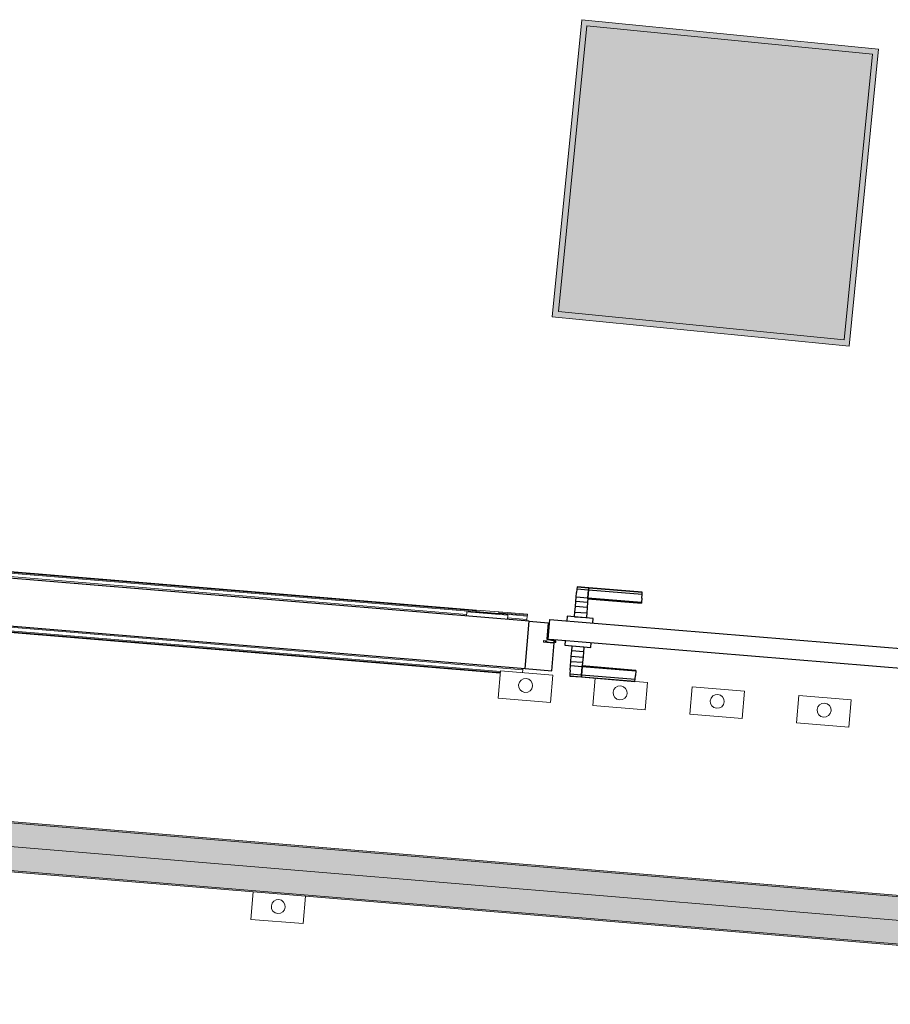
# Model space of a CAD drawing. Header units: millimetres. Extents: x -2845 to 74565, y -36590 to 13748.
# Tile 25 of 53: x 40657 to 42399, y -20233 to -18265. Entities that reach past the tile are written whole.
import ezdxf

# ---------------------------------------------------------------- set-up
doc = ezdxf.new("R2010")
doc.units = ezdxf.units.MM
for name, color, linetype, lineweight in [('A-DETL-GENF', 7, 'Continuous', 18), ('A-DOOR', 7, 'Continuous', 25), ('A-FLOR', 7, 'Continuous', 25), ('A-FLOR-HRAL', 7, 'Continuous', 18), ('A-WALL', 7, 'Continuous', 25), ('CHEMIN DE CABLE ELE', 7, 'Continuous', 18), ('INSTAL ELECTRIQUE', 7, 'Continuous', 18), ('Q-SPCQ', 7, 'Continuous', 18)]:
    doc.layers.add(name, color=color, linetype=linetype, lineweight=lineweight)

# ---------------------------------------------------------------- blocks, each defined once
blk = doc.blocks.new('PRT_SIMPLE_HUI_58x68x48 - PRT_BOIS_1V_930x2040x40-552385-2021_015_1111_DCE_1_50_N0 FINI_CFO_GEN')
at = {"layer": 'A-DETL-GENF', "lineweight": 25}
h = blk.add_hatch(color=256, dxfattribs=at)
h.paths.add_polyline_path([(-483.8, 9.7), (-483.8, 12.8), (-496.2, 14.5), (-500.5, 14.1), (-500.4, 13.2), (-493.2, 12.8), (-485.1, 11.7), (-484.4, 10.7)])
h.paths.add_polyline_path([(-488.5, 8), (-483.8, 9.7), (-485.1, 10.6), (-488.7, 9.3), (-505.2, 9.3), (-505.2, 10.2), (-502, 10.5), (-502, 11.5), (-508.5, 11.5), (-508.5, 8), (-488.6, 8)])
h = blk.add_hatch(color=256, dxfattribs=at)
h.paths.add_polyline_path([(413.8, 9.7), (415.1, 11.7), (426.1, 13.2), (430.5, 13.6), (430.5, 14.5), (425.9, 14.5), (413.8, 12.8), (413.8, 10.5)])
h.paths.add_polyline_path([(438.5, 8), (438.5, 11.5), (432, 11.5), (432.1, 10.2), (435.2, 10.2), (435.2, 9.3), (418.4, 9.4), (415.1, 10.6), (413.8, 9.7), (419.6, 8), (435.4, 8)])
at = {"layer": 'A-DETL-GENF'}
for p, q in [((-508.5, 11.5), (-502, 11.5)), ((-508.5, 8), (-508.5, 11.5)), ((-488.5, 8), (-508.5, 8)), ((-505.2, 10.2), (-505.2, 9.3)), ((-502, 10.2), (-505.2, 10.2)), ((-505.2, 9.3), (-488.7, 9.3)), ((-502, 11.5), (-502, 10.2)), ((-500.5, 14.5), (-496, 14.5)), ((-500.5, 13.2), (-500.5, 14.5)), ((-496.1, 13.2), (-500.5, 13.2)), ((-485.1, 11.7), (-496.1, 13.2)), ((-496, 14.5), (-483.8, 12.8)), ((-488.7, 9.3), (-485.1, 10.6)), ((-483.8, 9.7), (-488.5, 8)), ((-485.1, 10.6), (-485.1, 11.7)), ((-483.8, 12.8), (-483.8, 9.7)), ((413.8, 12.8), (426, 14.5)), ((413.8, 9.7), (413.8, 12.8)), ((418.5, 8), (413.8, 9.7)), ((426.1, 13.2), (415.1, 11.7)), ((415.1, 11.7), (415.1, 10.6)), ((415.1, 10.6), (418.7, 9.3)), ((438.5, 8), (418.5, 8)), ((418.7, 9.3), (435.2, 9.3)), ((426, 14.5), (430.5, 14.5)), ((430.5, 13.2), (426.1, 13.2)), ((430.5, 14.5), (430.5, 13.2)), ((432, 11.5), (438.5, 11.5)), ((432, 10.2), (432, 11.5)), ((435.2, 10.2), (432, 10.2)), ((435.2, 9.3), (435.2, 10.2)), ((438.5, 11.5), (438.5, 8))]:
    blk.add_line(p, q, dxfattribs=at)
at = {"layer": 'A-DOOR'}
for p, q in [((417, 54.5), (417, 977.5)), ((-427.1, 124), (-450.6, 124)), ((-450.6, 124), (-450.6, 123.5)), ((-450.6, 123.5), (-450.6, 119.4)), ((-427.1, 123.5), (-450.6, 123.5)), ((-450.6, 119.4), (-450.6, 112.3)), ((-427.1, 119.4), (-450.6, 119.4)), ((-319.6, 124), (-427.1, 124)), ((-427.1, 124), (-427.1, 123.5)), ((-427.1, 123.5), (-427.1, 124)), ((-427.1, 123.5), (-427.1, 119.4)), ((-319.6, 123.5), (-427.1, 123.5)), ((-427.1, 119.4), (-427.1, 123.5)), ((-427.1, 119.4), (-427.1, 112.3)), ((-319.6, 119.4), (-427.1, 119.4)), ((-427.1, 112.3), (-427.1, 119.4)), ((-319.6, 123.5), (-319.6, 124)), ((-319.6, 119.4), (-319.6, 123.5)), ((-319.6, 112.3), (-319.6, 119.4)), ((-450.6, 103), (-450.6, 112.3)), ((-450.6, 94.6), (-450.6, 103)), ((-427.1, 103), (-450.6, 103)), ((-427.1, 103), (-427.1, 112.3)), ((-427.1, 112.3), (-427.1, 103)), ((-427.1, 101.8), (-427.1, 103)), ((-319.6, 103), (-427.1, 103)), ((-427.1, 103), (-427.1, 94.6)), ((-427.1, 101.8), (-319.6, 101.8)), ((-319.6, 112.3), (-319.6, 103)), ((-319.6, 103), (-319.6, 101.8)), ((-450.6, 84.2), (-450.6, 94.6)), ((-427.1, 94.6), (-450.6, 94.6)), ((-450.6, 73.4), (-450.6, 84.2)), ((-427.1, 84.2), (-450.6, 84.2)), ((-427.1, 94.6), (-427.1, 84.2)), ((-427.1, 84.2), (-427.1, 73.4)), ((-465.6, 63.5), (-465.6, 54.5)), ((-413.4, 63.5), (-465.6, 63.5)), ((-450.6, 65), (-450.6, 73.4)), ((-450.6, 73.4), (-427.1, 73.4)), ((-450.6, 65), (-450.6, 64)), ((-450.6, 64), (-427.1, 64)), ((-427.1, 73.4), (-427.1, 65)), ((-427.1, 64), (-427.1, 65)), ((-413.4, 54.5), (-413.4, 63.5)), ((-499.5, 54.5), (430.5, 54.5)), ((-499.5, 14.5), (-499.5, 54.5)), ((430.5, 54.5), (430.5, 14.5)), ((426, 14.5), (-496, 14.5)), ((-465.6, 14.5), (-465.6, 5.5)), ((-465.6, 5.5), (-413.4, 5.5)), ((-427.1, 5), (-450.6, 5)), ((-450.6, 5), (-450.6, 4)), ((-450.6, -4.4), (-450.6, 4)), ((-427.1, 4), (-427.1, 5)), ((-427.1, 4), (-427.1, -4.4)), ((-413.4, 5.5), (-413.4, 14.5)), ((-450.6, -15.2), (-450.6, -4.4)), ((-427.1, -4.4), (-450.6, -4.4)), ((-450.6, -25.6), (-450.6, -15.2)), ((-450.6, -15.2), (-427.1, -15.2)), ((-427.1, -4.4), (-427.1, -15.2)), ((-427.1, -15.2), (-427.1, -25.6)), ((-450.6, -34), (-450.6, -25.6)), ((-450.6, -25.6), (-427.1, -25.6)), ((-450.6, -43.3), (-450.6, -34)), ((-450.6, -34), (-427.1, -34)), ((-427.1, -25.6), (-427.1, -34)), ((-427.1, -34), (-427.1, -32.8)), ((-319.6, -32.8), (-427.1, -32.8)), ((-427.1, -43.3), (-427.1, -34)), ((-427.1, -34), (-319.6, -34)), ((-427.1, -34), (-427.1, -43.3)), ((-319.6, -32.8), (-319.6, -34)), ((-319.6, -34), (-319.6, -43.3)), ((-450.6, -43.3), (-450.6, -50.4)), ((-450.6, -50.4), (-450.6, -54.5)), ((-450.6, -50.4), (-427.1, -50.4)), ((-450.6, -54.5), (-450.6, -55)), ((-450.6, -54.5), (-427.1, -54.5)), ((-450.6, -55), (-427.1, -55)), ((-427.1, -43.3), (-427.1, -50.4)), ((-427.1, -50.4), (-427.1, -43.3)), ((-427.1, -50.4), (-427.1, -54.5)), ((-427.1, -50.4), (-319.6, -50.4)), ((-427.1, -54.5), (-427.1, -50.4)), ((-427.1, -54.5), (-427.1, -55)), ((-427.1, -54.5), (-319.6, -54.5)), ((-427.1, -55), (-427.1, -54.5)), ((-427.1, -55), (-319.6, -55)), ((-319.6, -50.4), (-319.6, -43.3)), ((-319.6, -54.5), (-319.6, -50.4)), ((-319.6, -55), (-319.6, -54.5))]:
    blk.add_line(p, q, dxfattribs=at)
for radius, start, end in [(9.12, 155.8208, 180), (9.12, 180, 204.1792), (7.5, 360, 180), (7.5, 120, 180), (7.5, 180, 360), (7.5, 195, 225), (9.12, 111.9887, 120), (7.5, 0, 86.5853), (7.5, 330, 0), (9.12, 337.9561, 0), (9.12, 240, 248.0113), (7.5, 240, 300), (9.12, 291.9887, 300)]:
    blk.add_arc((429, 65.5), radius, start, end, dxfattribs=at)
at = {"layer": 'Q-SPCQ'}
for p, q in [((430.5, 54.5), (403.5, 54.5)), ((430.5, 40.5), (430.5, 54.5))]:
    blk.add_line(p, q, dxfattribs=at)
blk = doc.blocks.new('Garde-corps - Garde-corps-505703-2021_015_1111_DCE_1_50_N0 FINI_CFO_GEN')
at = {"layer": 'A-FLOR-HRAL'}
for p, q in [((-11598.6, -19448.5), (-14685.3, -19192.5)), ((-11598.4, -19446.7), (-14683.5, -19190.9)), ((-11598.3, -19445.1), (-14681.7, -19189.4)), ((-11617.6, -19454.1), (-14693, -19199)), ((-11496.1, -19453.6), (-11553.4, -19448.8)), ((-11496.4, -19457), (-11553.7, -19452.2)), ((-11496.3, -19455.2), (-11553.6, -19450.5)), ((-11497, -19464.1), (-11535.9, -19460.8)), ((-11497.2, -19467), (-11497, -19464.1)), ((-11496.4, -19457), (-11497, -19464.1)), ((-11496.3, -19455.2), (-11496.4, -19457)), ((-11496.3, -19455.2), (-11496.1, -19453.6))]:
    blk.add_line(p, q, dxfattribs=at)
blk = doc.blocks.new('Garde-corps - Garde-corps-507164-2021_015_1111_DCE_1_50_N0 FINI_CFO_GEN')
at = {"layer": 'A-FLOR-HRAL'}
for p, q in [((-14698.3, -19310.4), (-11550.5, -19571.5)), ((-14698.2, -19308.8), (-11550.4, -19569.9)), ((-14698, -19307.1), (-11550.3, -19568.1)), ((-14679, -19301.5), (-11505.3, -19564.7)), ((-11505.3, -19564.7), (-11505.8, -19570.2)), ((-11505.3, -19564.7), (-11505.1, -19561.7))]:
    blk.add_line(p, q, dxfattribs=at)
blk = doc.blocks.new('B02_ARC_rvt-1-2021_015_1111_DCE_1_50_N0 FINI_CFO_GEN')
at = {"layer": 'A-FLOR'}
for p, q in [((-11492.6, -19467.4), (-11454.4, -19470.6)), ((-11454.4, -19470.6), (-11457.1, -19503.5)), ((-11457.1, -19503.5), (-11455.6, -19503.6)), ((-11442.6, -19509.3), (-11442.4, -19507.3)), ((-11442.3, -19506), (-11442.2, -19504.7)), ((-11447.3, -19566.5), (-11442.7, -19510.7)), ((-11500.5, -19562.1), (-11447.3, -19566.5))]:
    blk.add_line(p, q, dxfattribs=at)
at = {"layer": 'A-WALL'}
for p, q in [((-11492.6, -19467.4), (-14696.3, -19201.7)), ((-14894.4, -19280.6), (-11500.5, -19562.1)), ((-11500.5, -19562.1), (-11492.6, -19467.4))]:
    blk.add_line(p, q, dxfattribs=at)
at = {"layer": 'A-DOOR', "lineweight": 18, "rotation": 355.258613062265}
blk.add_blockref('PRT_SIMPLE_HUI_58x68x48 - PRT_BOIS_1V_930x2040x40-552385-2021_015_1111_DCE_1_50_N0 FINI_CFO_GEN', (-10958, -19559.4), dxfattribs=at)
at = {"layer": 'A-FLOR-HRAL', "lineweight": 18}
for name in ['Garde-corps - Garde-corps-505703-2021_015_1111_DCE_1_50_N0 FINI_CFO_GEN', 'Garde-corps - Garde-corps-507164-2021_015_1111_DCE_1_50_N0 FINI_CFO_GEN']:
    blk.add_blockref(name, (0, 0), dxfattribs=at)
blk = doc.blocks.new('604_DALLE LED 600x600MM - 26W 4000K 3600lm-4677864-2021_015_1111_DCE_1_50_N0 FINI_CFO_GEN')
at = {"layer": 'INSTAL ELECTRIQUE', "true_color": 0xf6d57a}
h = blk.add_hatch(color=41, dxfattribs=at)
h.paths.add_polyline_path([(-298.5, -298.5), (-298.5, 298.5), (298.5, 298.5), (298.5, -298.5), (-288.1, -298.5)])
h.paths.add_polyline_path([(-287, -287), (287, -287), (287, 287), (-287, 287), (-287, -230.1)])
blk.add_hatch(color=41, dxfattribs=at).paths.add_polyline_path([(-287, -287), (-287, 287), (287, 287), (287, -287)])
at = {"layer": 'INSTAL ELECTRIQUE'}
for p, q in [((-298.5, -298.5), (-298.5, 298.5)), ((-298.5, 298.5), (298.5, 298.5)), ((298.5, 298.5), (298.5, -298.5)), ((-287, 287), (-287, -287)), ((-287, 287), (287, 287)), ((287, -287), (287, 287)), ((287, -287), (-287, -287)), ((298.5, -298.5), (-298.5, -298.5))]:
    blk.add_line(p, q, dxfattribs=at)
blk = doc.blocks.new('Legrand_Mosaic_plaque_2x2_mod_vertical_blanc_078822L - Legrand_Mosaic_plaque_2x2_mod_vertical_blanc_078822L-V20-2021_015_1111_DCE_1_50_N0 FINI_CFO_GEN')
at = {"layer": 'INSTAL ELECTRIQUE'}
for p, q in [((1950.8, -26156.4), (1949.2, -26164.7)), ((1949.2, -26164.7), (2029.8, -26180.1)), ((2029.8, -26180.1), (2031.4, -26171.8))]:
    blk.add_line(p, q, dxfattribs=at)
blk = doc.blocks.new('Legrand_Mosaic_va_et_vient_easy_led_10AX_2_mod_blanc_077011L - Legrand_Mosaic_va_et_vient_easy_led_10AX_2_mod_blanc_077011L-715042-2021_015_1111_DCE_1_50_N0 FINI_CFO_GEN')
at = {"layer": 'INSTAL ELECTRIQUE'}
for p, q in [((-7246.7, -23623.4), (-7246.4, -23620.4)), ((-7246.7, -23623.4), (-7201.9, -23627.8)), ((-7246.4, -23620.4), (-7246.3, -23619.4)), ((-7201.6, -23624.9), (-7246.4, -23620.4)), ((-7246.2, -23618.4), (-7246.3, -23619.4)), ((-7201.5, -23623.9), (-7246.3, -23619.4)), ((-7201.5, -23623.9), (-7201.6, -23624.9)), ((-7201.5, -23623.9), (-7201.4, -23622.8)), ((-7201.6, -23624.9), (-7201.9, -23627.8))]:
    blk.add_line(p, q, dxfattribs=at)
blk = doc.blocks.new('602_BOITE DE DERIVATION - 105X105X50 GENERIQUE-7162869-2021_015_1111_DCE_1_50_N0 FINI_CFO_GEN')
at = {"layer": 'INSTAL ELECTRIQUE'}
for p, q in [((-10957.5, -19670.9), (-10952.9, -19616.1)), ((-10952.9, -19616.1), (-10848.3, -19624.7)), ((-10848.3, -19624.7), (-10852.8, -19679.5)), ((-10852.8, -19679.5), (-10957.5, -19670.9))]:
    blk.add_line(p, q, dxfattribs=at)
for start, end in [(175.2586, 355.2586), (355.2586, 175.2586)]:
    blk.add_arc((-10902.7, -19645.3), 14, start, end, dxfattribs=at)
blk = doc.blocks.new('602_BOITE DE DERIVATION - 105X105X50 GENERIQUE-7162875-2021_015_1111_DCE_1_50_N0 FINI_CFO_GEN')
at = {"layer": 'INSTAL ELECTRIQUE'}
for p, q in [((-11171.2, -19653.1), (-11166.6, -19598.3)), ((-11166.6, -19598.3), (-11062, -19607)), ((-11062, -19607), (-11066.5, -19661.8)), ((-11066.5, -19661.8), (-11171.2, -19653.1))]:
    blk.add_line(p, q, dxfattribs=at)
for start, end in [(175.2586, 355.2586), (355.2586, 175.2586)]:
    blk.add_arc((-11116.4, -19627.6), 14, start, end, dxfattribs=at)
blk = doc.blocks.new('602_BOITE DE DERIVATION - 105X105X50 GENERIQUE-7163010-2021_015_1111_DCE_1_50_N0 FINI_CFO_GEN')
at = {"layer": 'INSTAL ELECTRIQUE'}
for p, q in [((-12049.3, -20063.5), (-12044.8, -20008.6)), ((-12044.8, -20008.6), (-11940.2, -20017.3)), ((-11940.2, -20017.3), (-11944.7, -20072.1)), ((-11944.7, -20072.1), (-12049.3, -20063.5))]:
    blk.add_line(p, q, dxfattribs=at)
for start, end in [(355.2586, 175.2586), (175.2586, 355.2586)]:
    blk.add_arc((-11994.5, -20037.9), 14, start, end, dxfattribs=at)
blk = doc.blocks.new('602_BOITE DE DERIVATION - 105X105X50 GENERIQUE-7163028-2021_015_1111_DCE_1_50_N0 FINI_CFO_GEN')
at = {"layer": 'INSTAL ELECTRIQUE'}
for p, q in [((-11365.4, -19636.2), (-11360.9, -19581.4)), ((-11360.9, -19581.4), (-11256.2, -19590.1)), ((-11256.2, -19590.1), (-11260.8, -19644.9)), ((-11260.8, -19644.9), (-11365.4, -19636.2))]:
    blk.add_line(p, q, dxfattribs=at)
for start, end in [(355.2586, 175.2586), (175.2586, 355.2586)]:
    blk.add_arc((-11310.6, -19610.7), 14, start, end, dxfattribs=at)
blk = doc.blocks.new('602_BOITE DE DERIVATION - 105X105X50 GENERIQUE-7163061-2021_015_1111_DCE_1_50_N0 FINI_CFO_GEN')
at = {"layer": 'INSTAL ELECTRIQUE'}
for p, q in [((-11554.7, -19621.3), (-11550.1, -19566.5)), ((-11550.1, -19566.5), (-11445.5, -19575.2)), ((-11445.5, -19575.2), (-11450, -19630)), ((-11450, -19630), (-11554.7, -19621.3))]:
    blk.add_line(p, q, dxfattribs=at)
for start, end in [(355.2586, 175.2586), (175.2586, 355.2586)]:
    blk.add_arc((-11499.9, -19595.8), 14, start, end, dxfattribs=at)
blk = doc.blocks.new('B02_ELE_rvt-1-2021_015_1111_DCE_1_50_N0 FINI_CFO_GEN')
at = {"layer": 'CHEMIN DE CABLE ELE', "lineweight": 5, "true_color": 0x0080ff}
for points in [[(-9327, -20136.3), (-9326.8, -20133.7), (-14727.6, -19685.8), (-14727.9, -19688.3), (-9685.3, -20106.5)], [(-9334.9, -20230.9), (-9327, -20136.3), (-14727.9, -19688.3), (-14735.7, -19782.9), (-9335.1, -20230.8)], [(-9335.1, -20233.4), (-9334.9, -20230.9), (-14735.7, -19782.9), (-14735.9, -19785.4), (-9685.3, -20204.3)]]:
    blk.add_hatch(color=150, dxfattribs=at).paths.add_polyline_path(points)
at = {"layer": 'CHEMIN DE CABLE ELE', "color": 8, "true_color": 0x808080}
for p, q in [((-9326.8, -20133.7), (-14727.6, -19685.8)), ((-9327, -20136.3), (-14727.9, -19688.3)), ((-9331, -20183.6), (-14731.8, -19735.6)), ((-9334.9, -20230.9), (-14735.7, -19782.9)), ((-12044.8, -20008.6), (-14140.8, -19834.8)), ((-9335.1, -20233.4), (-11940.2, -20017.3))]:
    blk.add_line(p, q, dxfattribs=at)
at = {"layer": 'INSTAL ELECTRIQUE', "lineweight": 18, "extrusion": (0, 0, -1), "rotation": 95.66454318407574}
blk.add_blockref('604_DALLE LED 600x600MM - 26W 4000K 3600lm-4677864-2021_015_1111_DCE_1_50_N0 FINI_CFO_GEN', (11120, -18591.2), dxfattribs=at)
at = {"layer": 'INSTAL ELECTRIQUE', "lineweight": 18}
for name, p, rotation in [('Legrand_Mosaic_plaque_2x2_mod_vertical_blanc_078822L - Legrand_Mosaic_plaque_2x2_mod_vertical_blanc_078822L-V20-2021_015_1111_DCE_1_50_N0 FINI_CFO_GEN', (-6821.8, -45265.7), 186.0889812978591), ('Legrand_Mosaic_va_et_vient_easy_led_10AX_2_mod_blanc_077011L - Legrand_Mosaic_va_et_vient_easy_led_10AX_2_mod_blanc_077011L-715042-2021_015_1111_DCE_1_50_N0 FINI_CFO_GEN', (-18412, -43187.8), 180.9389884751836)]:
    blk.add_blockref(name, p, dxfattribs=dict(at, rotation=rotation))
for name in ['602_BOITE DE DERIVATION - 105X105X50 GENERIQUE-7163061-2021_015_1111_DCE_1_50_N0 FINI_CFO_GEN', '602_BOITE DE DERIVATION - 105X105X50 GENERIQUE-7163028-2021_015_1111_DCE_1_50_N0 FINI_CFO_GEN', '602_BOITE DE DERIVATION - 105X105X50 GENERIQUE-7162875-2021_015_1111_DCE_1_50_N0 FINI_CFO_GEN', '602_BOITE DE DERIVATION - 105X105X50 GENERIQUE-7162869-2021_015_1111_DCE_1_50_N0 FINI_CFO_GEN', '602_BOITE DE DERIVATION - 105X105X50 GENERIQUE-7163010-2021_015_1111_DCE_1_50_N0 FINI_CFO_GEN']:
    blk.add_blockref(name, (0, 0), dxfattribs=at)

msp = doc.modelspace()

# ---------------------------------------------------------------- block references
at = {"lineweight": 5}
for name in ['B02_ARC_rvt-1-2021_015_1111_DCE_1_50_N0 FINI_CFO_GEN', 'B02_ELE_rvt-1-2021_015_1111_DCE_1_50_N0 FINI_CFO_GEN']:
    msp.add_blockref(name, (53169.3, 0), dxfattribs=at)

doc.saveas('drawing.dxf')
